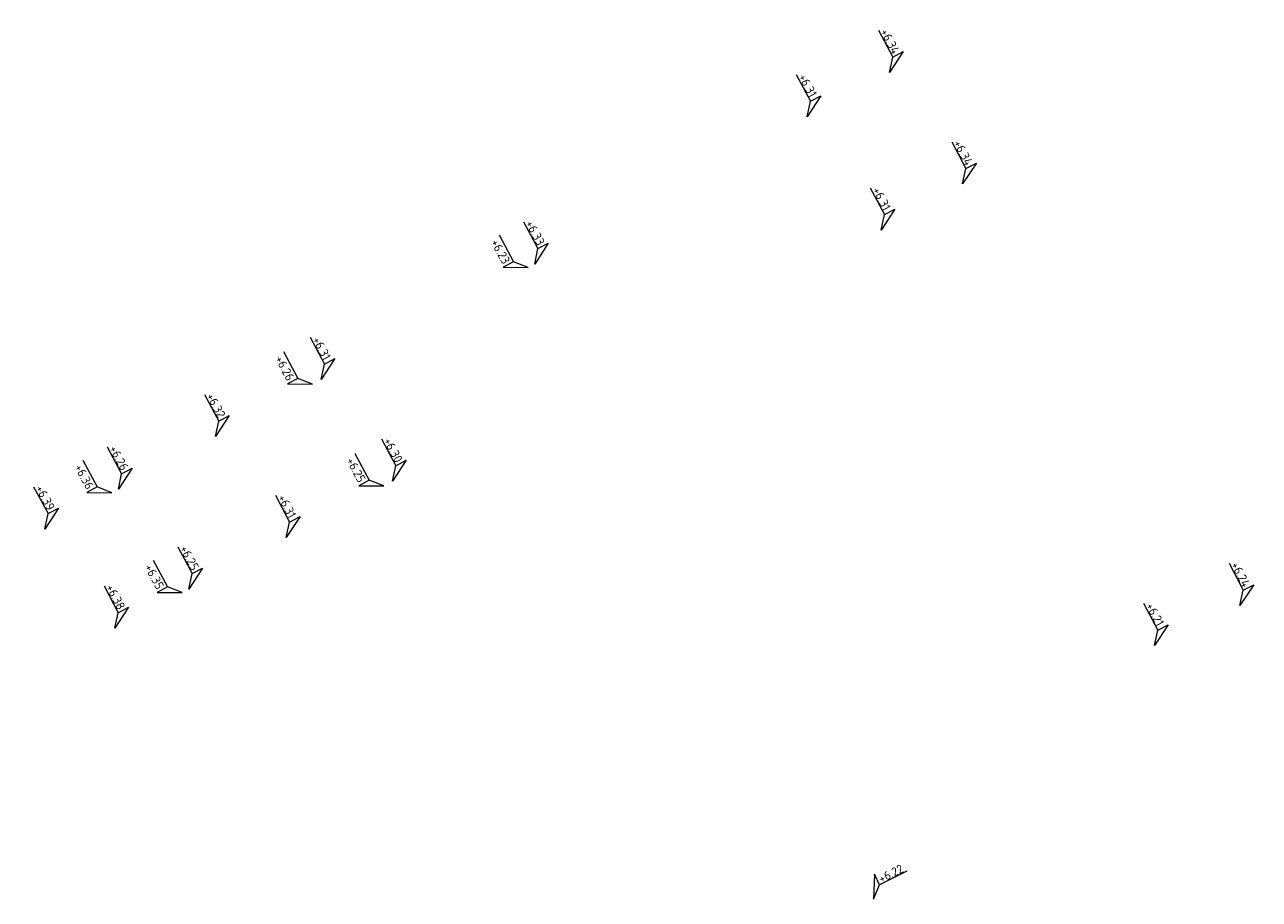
# Model space of a CAD drawing. Header units: metres. Extents: x 155115 to 155402, y 461434 to 461729.
# Tile 15 of 27: x 155307 to 155332, y 461567 to 461585. Entities that reach past the tile are written whole.
import ezdxf
from ezdxf.enums import TextEntityAlignment as Align

# ---------------------------------------------------------------- set-up
doc = ezdxf.new("R2010")
doc.units = ezdxf.units.M
doc.layers.add('X-XX-AL-HOOGTELABEL-S', color=7, linetype='Continuous', lineweight=25)
doc.styles.add('NLCS-ISO', font='NLCS-ISO.ttf')

# ---------------------------------------------------------------- blocks, each defined once
blk = doc.blocks.new('*U3')
at = {"lineweight": 18}
for p, q in [((2.46, 4.47), (0, 0)), ((2.46, 2.07), (2.46, 4.47)), ((0, 0), (2.46, 2.07)), ((8.66, 2.07), (2.46, 2.07))]:
    blk.add_line(p, q, dxfattribs=at)
at = {"lineweight": 18, "style": 'NLCS-ISO'}
blk.add_attdef('...', text='', height=1.8, dxfattribs=at).set_placement((5.56, 1.65), align=Align.BOTTOM_CENTER)

msp = doc.modelspace()

# ---------------------------------------------------------------- block references
at = {"layer": 'X-XX-AL-HOOGTELABEL-S'}
ref = msp.add_blockref('*U3', (155324.528, 461584.156), dxfattribs=dict(at, xscale=-0.1, yscale=0.09999999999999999, zscale=0.1, rotation=298.1754708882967))
ref.add_attrib('...', '+6.34', dxfattribs={"layer": '0', "lineweight": 18, "height": 0.18, "rotation": 298.1755, "style": 'NLCS-ISO'}).set_placement((155324.41, 461584.724), align=Align.BOTTOM_CENTER)
ref = msp.add_blockref('*U3', (155322.849, 461583.256), dxfattribs=dict(at, xscale=-0.1, yscale=0.09999999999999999, zscale=0.1, rotation=298.1754708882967))
ref.add_attrib('...', '+6.31', dxfattribs={"layer": '0', "lineweight": 18, "height": 0.18, "rotation": 298.1755, "style": 'NLCS-ISO'}).set_placement((155322.731, 461583.824), align=Align.BOTTOM_CENTER)
ref = msp.add_blockref('*U3', (155326.018, 461581.884), dxfattribs=dict(at, xscale=-0.09999999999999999, yscale=0.09999999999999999, zscale=0.1, rotation=297.87999516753))
ref.add_attrib('...', '+6.34', dxfattribs={"layer": '0', "lineweight": 18, "height": 0.18, "rotation": 297.88, "style": 'NLCS-ISO'}).set_placement((155325.903, 461582.453), align=Align.BOTTOM_CENTER)
ref = msp.add_blockref('*U3', (155324.354, 461580.946), dxfattribs=dict(at, xscale=-0.09999999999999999, yscale=0.09999999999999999, zscale=0.1, rotation=297.87999516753))
ref.add_attrib('...', '+6.31', dxfattribs={"layer": '0', "lineweight": 18, "height": 0.18, "rotation": 297.88, "style": 'NLCS-ISO'}).set_placement((155324.239, 461581.515), align=Align.BOTTOM_CENTER)
ref = msp.add_blockref('*U3', (155317.291, 461580.252), dxfattribs=dict(at, xscale=-0.1, yscale=0.09999999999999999, zscale=0.1, rotation=298.1754708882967))
ref.add_attrib('...', '+6.33', dxfattribs={"layer": '0', "lineweight": 18, "height": 0.18, "rotation": 298.1755, "style": 'NLCS-ISO'}).set_placement((155317.174, 461580.82), align=Align.BOTTOM_CENTER)
ref = msp.add_blockref('*U3', (155317.159, 461580.18), dxfattribs=dict(at, xscale=0.09999999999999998, yscale=0.09999999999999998, zscale=0.09999999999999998, rotation=118.1754708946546))
ref.add_attrib('...', '+6.23', dxfattribs={"layer": '0', "lineweight": 18, "height": 0.18, "rotation": 298.1755, "style": 'NLCS-ISO'}).set_placement((155316.466, 461580.44), align=Align.BOTTOM_CENTER)
ref = msp.add_blockref('*U3', (155312.937, 461577.898), dxfattribs=dict(at, xscale=-0.1, yscale=0.09999999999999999, zscale=0.1, rotation=298.1754708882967))
ref.add_attrib('...', '+6.31', dxfattribs={"layer": '0', "lineweight": 18, "height": 0.18, "rotation": 298.1755, "style": 'NLCS-ISO'}).set_placement((155312.819, 461578.466), align=Align.BOTTOM_CENTER)
ref = msp.add_blockref('*U3', (155312.761, 461577.803), dxfattribs=dict(at, xscale=0.09999999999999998, yscale=0.09999999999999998, zscale=0.09999999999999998, rotation=118.1754708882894))
ref.add_attrib('...', '+6.26', dxfattribs={"layer": '0', "lineweight": 18, "height": 0.18, "rotation": 298.1755, "style": 'NLCS-ISO'}).set_placement((155312.067, 461578.062), align=Align.BOTTOM_CENTER)
ref = msp.add_blockref('*U3', (155310.782, 461576.734), dxfattribs=dict(at, xscale=-0.1, yscale=0.09999999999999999, zscale=0.1, rotation=298.1754708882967))
ref.add_attrib('...', '+6.32', dxfattribs={"layer": '0', "lineweight": 18, "height": 0.18, "rotation": 298.1755, "style": 'NLCS-ISO'}).set_placement((155310.665, 461577.302), align=Align.BOTTOM_CENTER)
ref = msp.add_blockref('*U3', (155308.802, 461575.663), dxfattribs=dict(at, xscale=-0.1, yscale=0.09999999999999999, zscale=0.1, rotation=298.1754708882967))
ref.add_attrib('...', '+6.26', dxfattribs={"layer": '0', "lineweight": 18, "height": 0.18, "rotation": 298.1755, "style": 'NLCS-ISO'}).set_placement((155308.684, 461576.231), align=Align.BOTTOM_CENTER)
ref = msp.add_blockref('*U3', (155314.392, 461575.825), dxfattribs=dict(at, xscale=-0.09999999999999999, yscale=0.09999999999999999, zscale=0.1, rotation=297.87999516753))
ref.add_attrib('...', '+6.30', dxfattribs={"layer": '0', "lineweight": 18, "height": 0.18, "rotation": 297.88, "style": 'NLCS-ISO'}).set_placement((155314.277, 461576.393), align=Align.BOTTOM_CENTER)
ref = msp.add_blockref('*U3', (155308.67, 461575.592), dxfattribs=dict(at, xscale=0.1, yscale=0.1, zscale=0.1, rotation=118.1754708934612))
ref.add_attrib('...', '+6.36', dxfattribs={"layer": '0', "lineweight": 18, "height": 0.18, "rotation": 298.1755, "style": 'NLCS-ISO'}).set_placement((155307.976, 461575.851), align=Align.BOTTOM_CENTER)
ref = msp.add_blockref('*U3', (155314.215, 461575.731), dxfattribs=dict(at, xscale=0.09999999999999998, yscale=0.09999999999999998, zscale=0.09999999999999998, rotation=118.4709466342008))
ref.add_attrib('...', '+6.25', dxfattribs={"layer": '0', "lineweight": 18, "height": 0.18, "rotation": 298.4709, "style": 'NLCS-ISO'}).set_placement((155313.52, 461575.987), align=Align.BOTTOM_CENTER)
ref = msp.add_blockref('*U3', (155307.3, 461574.851), dxfattribs=dict(at, xscale=-0.1, yscale=0.09999999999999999, zscale=0.1, rotation=298.1754708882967))
ref.add_attrib('...', '+6.39', dxfattribs={"layer": '0', "lineweight": 18, "height": 0.18, "rotation": 298.1755, "style": 'NLCS-ISO'}).set_placement((155307.183, 461575.42), align=Align.BOTTOM_CENTER)
ref = msp.add_blockref('*U3', (155312.226, 461574.679), dxfattribs=dict(at, xscale=-0.09999999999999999, yscale=0.09999999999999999, zscale=0.1, rotation=297.87999516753))
ref.add_attrib('...', '+6.31', dxfattribs={"layer": '0', "lineweight": 18, "height": 0.18, "rotation": 297.88, "style": 'NLCS-ISO'}).set_placement((155312.112, 461575.248), align=Align.BOTTOM_CENTER)
ref = msp.add_blockref('*U3', (155310.237, 461573.627), dxfattribs=dict(at, xscale=-0.09999999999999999, yscale=0.09999999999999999, zscale=0.1, rotation=297.87999516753))
ref.add_attrib('...', '+6.25', dxfattribs={"layer": '0', "lineweight": 18, "height": 0.18, "rotation": 297.88, "style": 'NLCS-ISO'}).set_placement((155310.123, 461574.195), align=Align.BOTTOM_CENTER)
ref = msp.add_blockref('*U3', (155310.103, 461573.555), dxfattribs=dict(at, xscale=0.09999999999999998, yscale=0.09999999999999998, zscale=0.09999999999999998, rotation=118.4709466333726))
ref.add_attrib('...', '+6.35', dxfattribs={"layer": '0', "lineweight": 18, "height": 0.18, "rotation": 298.4709, "style": 'NLCS-ISO'}).set_placement((155309.408, 461573.811), align=Align.BOTTOM_CENTER)
ref = msp.add_blockref('*U3', (155331.673, 461573.29), dxfattribs=dict(at, xscale=-0.09999999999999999, yscale=0.09999999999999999, zscale=0.1, rotation=297.87999516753))
ref.add_attrib('...', '+6.24', dxfattribs={"layer": '0', "lineweight": 18, "height": 0.18, "rotation": 297.88, "style": 'NLCS-ISO'}).set_placement((155331.558, 461573.859), align=Align.BOTTOM_CENTER)
ref = msp.add_blockref('*U3', (155308.731, 461572.83), dxfattribs=dict(at, xscale=-0.09999999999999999, yscale=0.09999999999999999, zscale=0.1, rotation=297.87999516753))
ref.add_attrib('...', '+6.38', dxfattribs={"layer": '0', "lineweight": 18, "height": 0.18, "rotation": 297.88, "style": 'NLCS-ISO'}).set_placement((155308.617, 461573.399), align=Align.BOTTOM_CENTER)
ref = msp.add_blockref('*U3', (155329.928, 461572.475), dxfattribs=dict(at, xscale=-0.09999999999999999, yscale=0.09999999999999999, zscale=0.1, rotation=297.87999516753))
ref.add_attrib('...', '+6.21', dxfattribs={"layer": '0', "lineweight": 18, "height": 0.18, "rotation": 297.88, "style": 'NLCS-ISO'}).set_placement((155329.813, 461573.044), align=Align.BOTTOM_CENTER)
at = {"layer": 'X-XX-AL-HOOGTELABEL-S', "xscale": 0.1, "yscale": 0.1, "zscale": 0.1, "rotation": 26.55025936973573}
msp.add_blockref('*U3', (155324.197, 461567.304), dxfattribs=at).add_auto_attribs({'...': '+6.22'})

doc.saveas('drawing.dxf')
